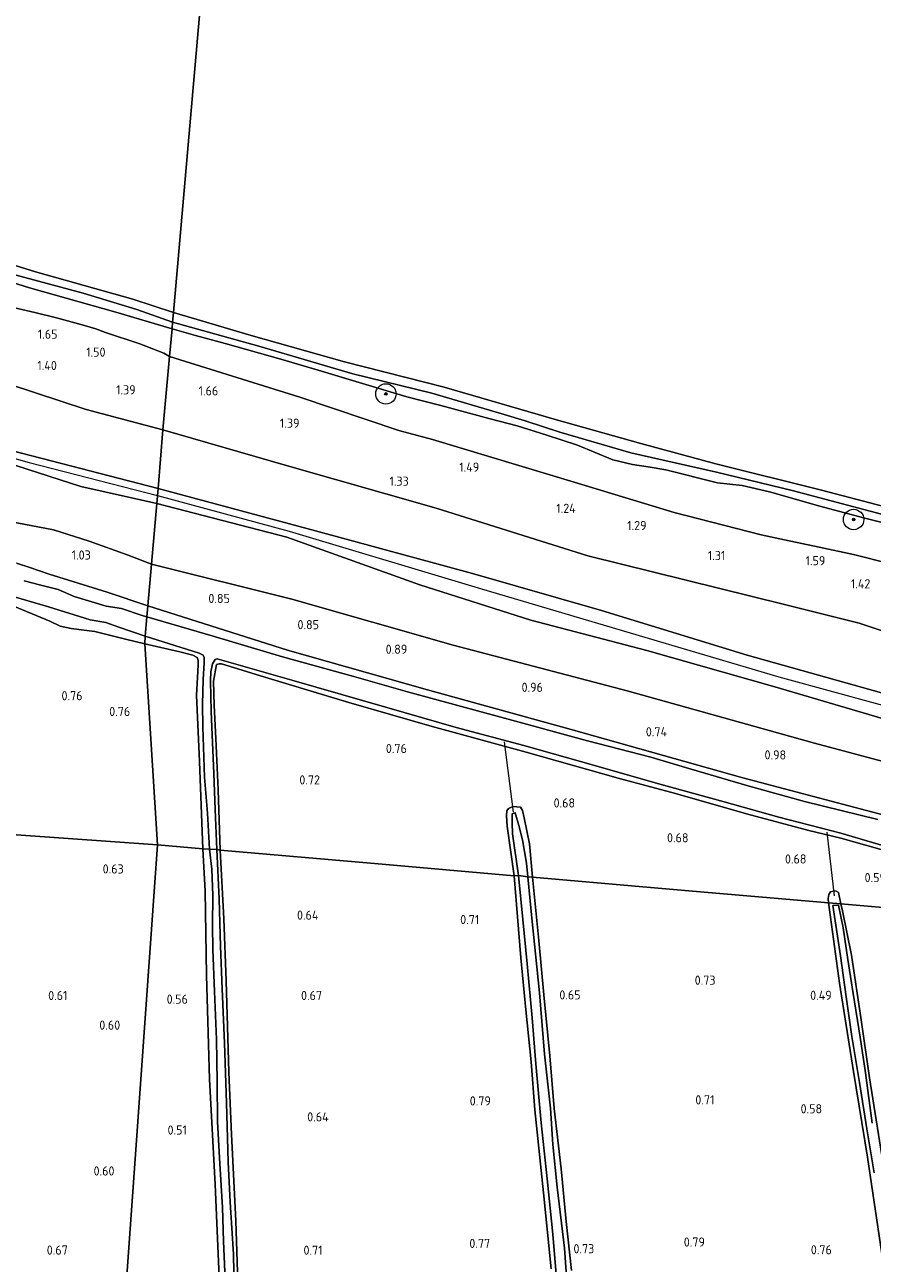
# Model space of a CAD drawing. Extents: x 126429 to 133038, y 413091 to 414846.
# Tile 113 of 256: x 128344 to 128511, y 413698 to 413941. Entities that reach past the tile are written whole.
import ezdxf
from ezdxf.enums import TextEntityAlignment as Align

# ---------------------------------------------------------------- set-up
doc = ezdxf.new("R2010")
doc.units = 0
for name, color, linetype, lineweight in [('B-ME-GR-BOOM-S', 90, 'Continuous', 25), ('B-ME-GR-BOUWLAND_AKKERBOUW-GV', 80, 'Continuous', 13), ('B-ME-GR-GRAS-GV', 60, 'Continuous', 13), ('B-ME-GW-OPHOGING_KRUIN-G', 90, 'Continuous', 18), ('B-ME-GW-TALUD_KRUIN-G', 90, 'Continuous', 18), ('B-ME-GW-TALUD_TEEN-G', 90, 'Continuous', 18), ('B-ME-IE-TERREINAFSCHEIDING_KUNSTMATIG_HEKWERK-G', 20, 'IE-TERREINAFSCHEIDING-KUNSTMATIG', 18), ('B-ME-KW-KUNSTWERK_DUIKER-G', 170, 'Continuous', 18), ('B-ME-OB-BEKLEDING_STORTSTEEN-GV', 30, 'Continuous', 18), ('B-ME-OB-OEVERVOORZIENING-G', 7, 'Continuous', 18), ('B-ME-OG-HOOGTEPUNT-S', 7, 'Continuous', 25), ('B-ME-OG-WATER_RIVIER-GV', 130, 'Continuous', 18), ('B-ME-OG-WATER_SLOOT-G', 120, 'Continuous', 18), ('B-ME-OG-WATER_SLOOT-GV', 120, 'Continuous', 18)]:
    doc.layers.add(name, color=color, linetype=linetype, lineweight=lineweight)
doc.styles.add('NLCS-ISO-ANNOTATIVE-T18', font='NLCS-ISO.ttf', dxfattribs={"height": 1.8})
doc.linetypes.add('IE-TERREINAFSCHEIDING-KUNSTMATIG', pattern='A,4,[82,NLCS.SHX,S=0.75,R=90,X=0,Y=0],4,-2', length=10)

# ---------------------------------------------------------------- blocks, each defined once
blk = doc.blocks.new('SAL-HOOGTELABEL-SO')
at = {"color": 0, "linetype": 'ByBlock', "lineweight": -2, "style": 'NLCS-ISO-ANNOTATIVE-T18'}
blk.add_attdef('HOOGTE', text='', height=1.8, dxfattribs=at).set_placement((2.79, 0), align=Align.RIGHT)
blk = doc.blocks.new('SGR-BOOM_01-SO')
at = {"linetype": 'ByBlock', "lineweight": 18}
h = blk.add_hatch(color=0, dxfattribs=at)
h.dxf.hatch_style = 1
edge = h.paths.add_edge_path()
edge.add_arc((0, 0), 0.25, 0, 360)
at = {"color": 0, "linetype": 'ByBlock', "lineweight": 18}
for radius in [2, 0.25]:
    blk.add_circle((0, 0), radius, dxfattribs=at)

msp = doc.modelspace()

# ---------------------------------------------------------------- linework, layer by layer
at = {"layer": 'B-ME-GR-BOUWLAND_AKKERBOUW-GV'}
for points in [[(128542.17, 413765.59, 0.32), (128504.586, 413768.889, 0.317), (128504.084, 413771.1, 0.271), (128503.659, 413771.39, 0.283), (128503.228, 413771.401, 0.321), (128502.565, 413771.265, 0.371), (128502.22, 413770.69, 0.408), (128502.049, 413769.933, 0.433), (128502.157, 413769.059, 0.433), (128473.95, 413771.5, 0.61), (128444.077, 413774.099, 0.409), (128443.429, 413780.64, 0.472), (128442.44, 413785.741, 0.434), (128442.07, 413787.223, 0.484), (128441.68, 413787.867, 0.447), (128440.997, 413787.935, 0.459), (128440.236, 413787.954, 0.472), (128439.364, 413787.62, 0.459), (128439.022, 413787.121, 0.422), (128438.947, 413786.159, 0.422), (128439.098, 413784.099, 0.372), (128440.479, 413774.367, 0.372), (128413.04, 413776.79, 0.63), (128382.738, 413779.405, 0.307), (128382.35, 413791.269, 0.357), (128381.917, 413801.357, 0.319), (128381.597, 413807.813, 0.357), (128381.462, 413812.589, 0.294), (128382.026, 413815.849, 0.407), (128382.563, 413815.988, 0.394), (128383.019, 413815.977, 0.394), (128392.139, 413813.184, 0.469), (128408.011, 413808.395, 0.569), (128424.368, 413803.696, 0.607), (128442.797, 413798.614, 0.582), (128460.846, 413793.568, 0.507), (128472.13, 413790.502, 0.406), (128486.068, 413786.523, 0.418), (128498.273, 413783.273, 0.381), (128504.53, 413781.745, 0.306), (128528.007, 413775.19, 0.318)], [(128386.301, 413692.577, 0.207), (128385.79, 413706.652, 0.182), (128384.997, 413723.629, 0.344), (128384.439, 413735.828, 0.307), (128383.95, 413753.787, 0.294), (128383.467, 413765.933, 0.269), (128382.738, 413779.405, 0.307), (128413.04, 413776.79, 0.63), (128440.479, 413774.367, 0.372), (128441.778, 413758.292, 0.522), (128442.741, 413748.088, 0.359), (128443.805, 413737.883, 0.434), (128444.483, 413728.473, 0.434), (128446.208, 413712.184, 0.309), (128447.738, 413697.271, 0.422)], [(128451.715, 413696.917, 0.409), (128450.635, 413706.539, 0.459), (128449.65, 413716.87, 0.434), (128448.272, 413728.734, 0.459), (128447.438, 413739.035, 0.447), (128446.266, 413751.021, 0.434), (128445.315, 413761.706, 0.484), (128444.077, 413774.099, 0.409), (128473.95, 413771.5, 0.61), (128502.157, 413769.059, 0.433), (128502.324, 413767.717, 0.433), (128504.323, 413753.3, 0.371), (128507.036, 413735.945, 0.433), (128509.763, 413719.148, 0.458), (128512.589, 413700.191, 0.396)], [(128512.59, 413719.484, 0.196), (128510.18, 413734.749, 0.346), (128508.561, 413746.137, 0.308), (128506.643, 413758.775, 0.233), (128504.907, 413767.475, 0.346), (128504.586, 413768.889, 0.317), (128542.17, 413765.59, 0.32)]]:
    msp.add_polyline3d(points, dxfattribs=at)
at = {"layer": 'B-ME-GR-GRAS-GV'}
for points in [[(128371.495, 413861.917, 1.265), (128370.557, 413850.41, 1.922), (128339.941, 413858.311, 2.028), (128321.026, 413864.021, 2.136), (128294.06, 413872.068, 2.108), (128275.157, 413878.107, 2.056), (128259.071, 413882.708, 2.024), (128230.405, 413891.836, 2.274), (128227.207, 413892.765, 2.163), (128230.217, 413904.177, 1.15), (128250.144, 413897.385, 1.282), (128272.065, 413890.688, 1.29), (128298.518, 413883.121, 1.294), (128318.257, 413877.392, 1.3), (128336.271, 413872.511, 1.3), (128356.431, 413865.914, 1.332)], [(128370.557, 413850.41, 1.922), (128370.298, 413847.457, 1.974), (128355.419, 413850.795, 2.014), (128338.501, 413856.217, 2.046), (128318.244, 413861.955, 2.034), (128302.54, 413865.736, 2), (128293.555, 413869.024, 1.976), (128283.548, 413872.682, 1.942), (128266.276, 413877.884, 1.934), (128251.76, 413882.385, 2), (128242.572, 413885.553, 2.094), (128226.382, 413890.072, 2.05), (128227.207, 413892.765, 2.163), (128230.405, 413891.836, 2.274), (128259.071, 413882.708, 2.024), (128275.157, 413878.107, 2.056), (128294.06, 413872.068, 2.108), (128321.026, 413864.021, 2.136), (128339.941, 413858.311, 2.028)], [(128380.257, 413786.67, -0.566), (128380.663, 413779.577, -0.566), (128379.324, 413779.652, 0.354), (128378.688, 413796.828, 0.454), (128378.099, 413809.814, 0.367), (128378.343, 413814.479, 0.417), (128378.402, 413815.823, 0.392), (128378.396, 413816.61, 0.417), (128378.209, 413817.249, 0.392), (128377.408, 413817.675, 0.442), (128374.835, 413818.349, 0.604), (128367.939, 413819.933, 0.432), (128368.017, 413821.392, -0.566), (128378.631, 413818.06, -0.566), (128379.409, 413817.711, -0.566), (128379.601, 413817.249, -0.566), (128379.575, 413816.209, -0.566), (128379.39, 413812.888, -0.566), (128379.27, 413808.068, -0.566), (128379.334, 413803.548, -0.566), (128379.698, 413793.766, -0.566)], [(128378.688, 413796.828, 0.454), (128379.324, 413779.652, 0.354), (128370.446, 413780.471, 0.575), (128367.939, 413819.933, 0.432), (128374.835, 413818.349, 0.604), (128377.408, 413817.675, 0.442), (128378.209, 413817.249, 0.392), (128378.396, 413816.61, 0.417), (128378.402, 413815.823, 0.392), (128378.343, 413814.479, 0.417), (128378.099, 413809.814, 0.367)], [(128442.07, 413787.223, 0.484), (128442.44, 413785.741, 0.434), (128443.429, 413780.64, 0.472), (128444.077, 413774.099, 0.409), (128443.126, 413774.18, -0.566), (128442.863, 413776.852, -0.566), (128442.089, 413781.441, -0.566), (128441.373, 413784.276, -0.566), (128440.674, 413786.756, -0.566), (128440.085, 413786.542, -0.566), (128440.066, 413784.766, -0.566), (128440.139, 413782.606, -0.566), (128441.305, 413774.454, -0.566), (128440.479, 413774.367, 0.372), (128439.098, 413784.099, 0.372), (128438.947, 413786.159, 0.422), (128439.022, 413787.121, 0.422), (128439.364, 413787.62, 0.459), (128440.236, 413787.954, 0.472), (128440.997, 413787.935, 0.459), (128441.68, 413787.867, 0.447)], [(128384.867, 413622.891, 0.692), (128384.446, 413622.318, 0.667), (128375.483, 413624.479, 0.634), (128374.4, 413624.836, 0.672), (128359.635, 413629.242, 0.634), (128365.751, 413714.193, 0.587), (128370.446, 413780.471, 0.575), (128379.324, 413779.652, 0.354), (128379.827, 413771.364, 0.317), (128380.074, 413754.883, 0.429), (128380.655, 413734.485, 0.304), (128381.762, 413713.794, 0.267), (128382.805, 413689.577, 0.329), (128383.413, 413668.239, 0.404), (128384.216, 413650.627, 0.329), (128384.812, 413635.915, 0.392), (128385.023, 413624.055, 0.667)], [(128504.084, 413771.1, 0.271), (128504.586, 413768.889, 0.317), (128502.157, 413769.059, 0.433), (128502.049, 413769.933, 0.433), (128502.22, 413770.69, 0.408), (128502.565, 413771.265, 0.371), (128503.228, 413771.401, 0.321), (128503.659, 413771.39, 0.283)]]:
    msp.add_polyline3d(points, close=True, dxfattribs=at)
for points in [[(128332.735, 413893.696, 0.85), (128345.317, 413889.796, 0.85), (128362.264, 413885.032, 0.85), (128373.296, 413881.716, 0.85), (128372.823, 413876.312, 1.536), (128371.7, 413876.927, 1.498), (128366.972, 413878.785, 1.5), (128360.252, 413881.001, 1.51), (128358.328, 413881.752, 1.5), (128356.086, 413882.397, 1.45), (128353.496, 413883.103, 1.342), (128350.606, 413883.865, 1.386), (128346.38, 413884.914, 1.414), (128342.121, 413885.895, 1.42)], [(128342.121, 413885.895, 1.42), (128346.38, 413884.914, 1.414), (128350.606, 413883.865, 1.386), (128353.496, 413883.103, 1.342), (128356.086, 413882.397, 1.45), (128358.328, 413881.752, 1.5), (128360.252, 413881.001, 1.51), (128366.972, 413878.785, 1.5), (128371.7, 413876.927, 1.498), (128372.823, 413876.312, 1.536), (128371.495, 413861.917, 1.265), (128356.431, 413865.914, 1.332), (128336.271, 413872.511, 1.3)], [(128514.334, 413835.579, 1.499), (128507.029, 413837.448, 1.473), (128500.289, 413838.877, 1.493), (128493.527, 413840.332, 1.463), (128488.927, 413841.312, 1.433), (128471.845, 413845.676, 1.447), (128452.232, 413851.639, 1.363), (128424.387, 413860.02, 1.495), (128417.827, 413861.806, 1.511), (128398.369, 413868.316, 1.541), (128372.823, 413876.312, 1.536), (128373.296, 413881.716, 0.85), (128377.926, 413880.411, 0.85), (128383.7, 413878.845, 0.85), (128394.64, 413875.779, 0.85), (128401.998, 413873.615, 0.85), (128419.382, 413868.356, 0.85), (128426.067, 413866.691, 0.85), (128435.724, 413864.089, 0.85), (128441.019, 413862.685, 0.85), (128446.88, 413860.867, 0.85), (128452.86, 413858.894, 0.85), (128459.831, 413856.029, 0.85), (128463.688, 413855.108, 0.85), (128466.744, 413854.638, 0.85), (128470.203, 413854.058, 0.85), (128480.356, 413851.531, 0.85), (128485.187, 413851.012, 0.85), (128490.579, 413849.715, 0.85), (128500.445, 413846.919, 0.85), (128509.032, 413844.643, 0.85), (128517.346, 413842.576, 0.85)], [(128516.234, 413821.281, 1.251), (128508.18, 413823.961, 1.237), (128493.497, 413827.659, 1.245), (128454.924, 413837.181, 1.229), (128425.161, 413846.529, 1.243), (128395.489, 413854.994, 1.257), (128371.495, 413861.917, 1.265), (128372.823, 413876.312, 1.536), (128398.369, 413868.316, 1.541), (128417.827, 413861.806, 1.511), (128424.387, 413860.02, 1.495), (128452.232, 413851.639, 1.363), (128471.845, 413845.676, 1.447), (128488.927, 413841.312, 1.433), (128493.527, 413840.332, 1.463), (128500.289, 413838.877, 1.493), (128507.029, 413837.448, 1.473), (128514.334, 413835.579, 1.499)], [(128519.554, 413808.359, 1.999), (128486.163, 413817.684, 2.069), (128457.583, 413826.453, 2.027), (128432.3, 413833.726, 2.023), (128401.428, 413842.068, 1.973), (128370.557, 413850.41, 1.922), (128371.495, 413861.917, 1.265), (128395.489, 413854.994, 1.257), (128425.161, 413846.529, 1.243), (128454.924, 413837.181, 1.229), (128493.497, 413827.659, 1.245), (128508.18, 413823.961, 1.237), (128516.234, 413821.281, 1.251)], [(128338.501, 413856.217, 2.046), (128355.419, 413850.795, 2.014), (128370.298, 413847.457, 1.974), (128369.257, 413835.563, 0.976), (128364.669, 413837.335, 0.972), (128357.02, 413840.033, 1.07), (128350.062, 413842.269, 1.064), (128324.932, 413847.089, 1.135)], [(128518.51, 413803.567, 1.914), (128491.624, 413811.465, 1.994), (128466.467, 413818.607, 1.898), (128443.722, 413824.563, 1.83), (128421.953, 413831.471, 1.874), (128395.84, 413840.814, 1.942), (128370.298, 413847.457, 1.974), (128370.557, 413850.41, 1.922), (128401.428, 413842.068, 1.973), (128432.3, 413833.726, 2.023), (128457.583, 413826.453, 2.027), (128486.163, 413817.684, 2.069), (128519.554, 413808.359, 1.999)], [(128324.932, 413847.089, 1.135), (128350.062, 413842.269, 1.064), (128357.02, 413840.033, 1.07), (128364.669, 413837.335, 0.972), (128369.257, 413835.563, 0.976), (128368.539, 413827.362, 0.898), (128360.568, 413830.044, 0.974), (128349.178, 413833.569, 0.862), (128345.397, 413834.917, 0.462), (128342.988, 413835.655, 0.824)], [(128536.338, 413790.561, 1.01), (128499.395, 413800.396, 1.142), (128462.631, 413810.699, 0.998), (128428.483, 413819.678, 0.869), (128396.817, 413828.649, 0.822), (128369.257, 413835.563, 0.976), (128370.298, 413847.457, 1.974), (128395.84, 413840.814, 1.942), (128421.953, 413831.471, 1.874), (128443.722, 413824.563, 1.83), (128466.467, 413818.607, 1.898), (128491.624, 413811.465, 1.994), (128518.51, 413803.567, 1.914)], [(128342.988, 413835.655, 0.824), (128345.397, 413834.917, 0.462), (128349.178, 413833.569, 0.862), (128360.568, 413830.044, 0.974), (128368.539, 413827.362, 0.898), (128368.352, 413825.222, -0.566), (128367.603, 413825.414, -0.566), (128363.375, 413826.866, -0.566), (128360.391, 413827.321, -0.566), (128354.117, 413829.179, -0.566), (128350.928, 413830.579, -0.566), (128347.547, 413831.4, -0.566), (128344.269, 413832.269, -0.566)], [(128520.011, 413784.455, 0.616), (128485.332, 413793.64, 0.824), (128451.629, 413803.124, 0.789), (128423.434, 413810.879, 0.846), (128395.97, 413818.675, 0.81), (128368.539, 413827.362, 0.898), (128369.257, 413835.563, 0.976), (128396.817, 413828.649, 0.822), (128428.483, 413819.678, 0.869), (128462.631, 413810.699, 0.998), (128499.395, 413800.396, 1.142), (128536.338, 413790.561, 1.01)], [(128337.705, 413829.105, 0.459), (128349.313, 413824.347, 0.397), (128351.346, 413823.407, 0.497), (128353.491, 413822.897, 0.409), (128356.072, 413822.578, 0.409), (128358.173, 413822.348, 0.522), (128364.176, 413820.827, 0.459), (128367.939, 413819.933, 0.432), (128370.446, 413780.471, 0.575), (128316.863, 413784.277, 0.458)], [(128341.001, 413829.507, -0.566), (128349.066, 413827.173, -0.566), (128357.201, 413824.634, -0.566), (128360.31, 413824.099, -0.566), (128362.876, 413823.147, -0.566), (128368.017, 413821.392, -0.566), (128367.939, 413819.933, 0.432), (128364.176, 413820.827, 0.459), (128358.173, 413822.348, 0.522), (128356.072, 413822.578, 0.409), (128353.491, 413822.897, 0.409), (128351.346, 413823.407, 0.497), (128349.313, 413824.347, 0.397), (128337.705, 413829.105, 0.459)], [(128511.844, 413785.405, -0.566), (128497.438, 413788.965, -0.566), (128486.119, 413792.091, -0.566), (128474.073, 413795.616, -0.566), (128467.296, 413797.665, -0.566), (128454.837, 413800.896, -0.566), (128438.55, 413805.34, -0.566), (128419.539, 413810.461, -0.566), (128408.953, 413813.493, -0.566), (128394.961, 413817.347, -0.566), (128381.381, 413821.418, -0.566), (128368.352, 413825.222, -0.566), (128368.539, 413827.362, 0.898), (128395.97, 413818.675, 0.81), (128423.434, 413810.879, 0.846), (128451.629, 413803.124, 0.789), (128485.332, 413793.64, 0.824), (128520.011, 413784.455, 0.616)], [(128528.007, 413775.19, 0.318), (128504.53, 413781.745, 0.306), (128498.273, 413783.273, 0.381), (128486.068, 413786.523, 0.418), (128472.13, 413790.502, 0.406), (128460.846, 413793.568, 0.507), (128442.797, 413798.614, 0.582), (128424.368, 413803.696, 0.607), (128408.011, 413808.395, 0.569), (128392.139, 413813.184, 0.469), (128383.019, 413815.977, 0.394), (128382.563, 413815.988, 0.394), (128382.026, 413815.849, 0.407), (128381.462, 413812.589, 0.294), (128381.597, 413807.813, 0.357), (128381.917, 413801.357, 0.319), (128382.35, 413791.269, 0.357), (128382.738, 413779.405, 0.307), (128382.058, 413779.542, -0.566), (128381.772, 413787.368, -0.566), (128381.492, 413794.432, -0.566), (128381.213, 413800.531, -0.566), (128380.985, 413806.629, -0.566), (128380.832, 413812.674, -0.566), (128380.926, 413814.398, -0.566), (128381.271, 413816.014, -0.566), (128381.749, 413816.865, -0.566), (128382.183, 413816.956, -0.566), (128396.801, 413812.757, -0.566), (128415.478, 413807.441, -0.566), (128429.086, 413803.495, -0.566), (128442.35, 413799.965, -0.566), (128455.986, 413796.095, -0.566), (128468.563, 413792.48, -0.566), (128481.673, 413788.902, -0.566), (128492.411, 413785.867, -0.566), (128504.594, 413782.769, -0.566), (128516.99, 413779.057, -0.566)], [(128316.863, 413784.277, 0.458), (128370.446, 413780.471, 0.575), (128365.751, 413714.193, 0.587), (128359.635, 413629.242, 0.634), (128342.11, 413633.826, 0.596)], [(128382.805, 413689.577, 0.329), (128381.762, 413713.794, 0.267), (128380.655, 413734.485, 0.304), (128380.074, 413754.883, 0.429), (128379.827, 413771.364, 0.317), (128379.324, 413779.652, 0.354), (128380.663, 413779.577, -0.566), (128381.125, 413775.707, -0.566), (128381.274, 413770.525, -0.566), (128381.23, 413764.713, -0.566), (128381.288, 413759.914, -0.566), (128381.614, 413751.656, -0.566), (128382.038, 413742.253, -0.566), (128382.135, 413733.95, -0.566), (128382.218, 413726.104, -0.566), (128382.648, 413717.945, -0.566), (128383.193, 413709.3, -0.566), (128383.409, 413702.695, -0.566), (128383.701, 413695.123, -0.566)], [(128385.589, 413689.415, -0.566), (128385.35, 413700.133, -0.566), (128384.691, 413710.304, -0.566), (128384.331, 413718.233, -0.566), (128384.012, 413729.816, -0.566), (128383.569, 413741.555, -0.566), (128383.125, 413752.176, -0.566), (128382.827, 413760.586, -0.566), (128382.688, 413765.134, -0.566), (128382.577, 413769.832, -0.566), (128382.058, 413779.542, -0.566), (128382.738, 413779.405, 0.307), (128383.467, 413765.933, 0.269), (128383.95, 413753.787, 0.294), (128384.439, 413735.828, 0.307), (128384.997, 413723.629, 0.344), (128385.79, 413706.652, 0.182), (128386.301, 413692.577, 0.207)], [(128447.738, 413697.271, 0.422), (128446.208, 413712.184, 0.309), (128444.483, 413728.473, 0.434), (128443.805, 413737.883, 0.434), (128442.741, 413748.088, 0.359), (128441.778, 413758.292, 0.522), (128440.479, 413774.367, 0.372), (128441.305, 413774.454, -0.566), (128442.129, 413765.803, -0.566), (128443.028, 413757.099, -0.566), (128443.956, 413746.516, -0.566), (128444.72, 413737.46, -0.566), (128445.725, 413725.91, -0.566), (128446.947, 413714.913, -0.566), (128448.046, 413704.046, -0.566), (128448.906, 413693.795, -0.566)], [(128451.388, 413686.447, -0.566), (128450.312, 413701.274, -0.566), (128448.911, 413713.265, -0.566), (128448.004, 413721.639, -0.566), (128447.549, 413728.809, -0.566), (128446.391, 413739.347, -0.566), (128445.449, 413751.403, -0.566), (128443.938, 413766.062, -0.566), (128443.126, 413774.18, -0.566), (128444.077, 413774.099, 0.409), (128445.315, 413761.706, 0.484), (128446.266, 413751.021, 0.434), (128447.438, 413739.035, 0.447), (128448.272, 413728.734, 0.459), (128449.65, 413716.87, 0.434), (128450.635, 413706.539, 0.459), (128451.715, 413696.917, 0.409)], [(128512.589, 413700.191, 0.396), (128509.763, 413719.148, 0.458), (128507.036, 413735.945, 0.433), (128504.323, 413753.3, 0.371), (128502.324, 413767.717, 0.433), (128502.157, 413769.059, 0.433), (128504.586, 413768.889, 0.317), (128504.907, 413767.475, 0.346), (128506.643, 413758.775, 0.233), (128508.561, 413746.137, 0.308), (128510.18, 413734.749, 0.346), (128512.59, 413719.484, 0.196)], [(128510.733, 413725.83, -0.304), (128509.432, 413735.712, -0.304), (128508.363, 413742.72, -0.304), (128507.004, 413751.308, -0.304), (128505.953, 413757.96, -0.304), (128504.991, 413764.152, -0.304), (128504.087, 413768.617, -0.304), (128503.02, 413768.568, -0.304), (128504.524, 413758.706, -0.304), (128505.592, 413750.658, -0.304), (128506.716, 413742.812, -0.304), (128508.216, 413733.788, -0.304), (128509.69, 413724.74, -0.304), (128511.123, 413716.073, -0.304)]]:
    msp.add_polyline3d(points, dxfattribs=at)
at = {"layer": 'B-ME-GW-OPHOGING_KRUIN-G'}
for points in [[(128031.407, 413954.195, 2.144), (128050.628, 413947.852, 2.101), (128069.85, 413941.509, 2.058), (128107.253, 413929.639, 2.074), (128124.862, 413924.283, 2.104), (128160.992, 413912.198, 2.116), (128195.247, 413900.882, 2.216), (128227.083, 413891.375, 2.264), (128253.439, 413883.169, 2.084), (128283.951, 413874.101, 2.114), (128303.913, 413867.817, 2.094), (128323.875, 413861.533, 2.074), (128345.277, 413855.481, 2.03), (128370.437, 413849.046, 1.974)], [(128370.437, 413849.046, 1.974), (128396.313, 413842.004, 1.942), (128434.065, 413830.679, 2.024), (128463.23, 413822.045, 2.039), (128492.396, 413813.412, 2.055), (128521.125, 413805.579, 2.072), (128549.855, 413797.747, 2.089), (128573.491, 413791.892, 2.049), (128597.128, 413786.038, 2.009), (128639.717, 413774.883, 2.059), (128682.307, 413763.729, 2.108), (128717.617, 413755.017, 2.157), (128736.411, 413748.757, 1.94)]]:
    msp.add_polyline3d(points, dxfattribs=at)
at = {"layer": 'B-ME-GW-TALUD_KRUIN-G'}
for points in [[(128370.557, 413850.41, 1.922), (128339.941, 413858.311, 2.028), (128321.026, 413864.021, 2.136), (128294.06, 413872.068, 2.108), (128275.157, 413878.107, 2.056), (128259.071, 413882.708, 2.024), (128230.405, 413891.836, 2.274), (128227.207, 413892.765, 2.163), (128211.991, 413897.162, 2.234), (128190.393, 413904.013, 2.142), (128167.227, 413911.86, 2.122), (128138.763, 413921.108, 2.066), (128112.009, 413930.24, 2.058), (128088.571, 413937.315, 2.06), (128061.712, 413945.917, 2.032), (128040.959, 413953.087, 2.02), (128031.621, 413956.02, 2)], [(128031.153, 413952.033, 2), (128050.891, 413945.856, 1.954), (128063.09, 413941.748, 1.934), (128079.033, 413936.478, 1.932), (128108.662, 413927.529, 1.93), (128136.108, 413918.91, 1.932), (128166.516, 413909.097, 1.928), (128194.859, 413899.391, 2.02), (128226.382, 413890.072, 2.05), (128242.572, 413885.553, 2.094), (128251.76, 413882.385, 2), (128266.276, 413877.884, 1.934), (128283.548, 413872.682, 1.942), (128293.555, 413869.024, 1.976), (128302.54, 413865.736, 2), (128318.244, 413861.955, 2.034), (128338.501, 413856.217, 2.046), (128355.419, 413850.795, 2.014), (128370.298, 413847.457, 1.974)], [(128342.121, 413885.895, 1.42), (128346.38, 413884.914, 1.414), (128350.606, 413883.865, 1.386), (128353.496, 413883.103, 1.342), (128356.086, 413882.397, 1.45), (128358.328, 413881.752, 1.5), (128360.252, 413881.001, 1.51), (128366.972, 413878.785, 1.5), (128371.7, 413876.927, 1.498), (128372.823, 413876.312, 1.536)], [(128372.823, 413876.312, 1.536), (128398.369, 413868.316, 1.541), (128417.827, 413861.806, 1.511), (128424.387, 413860.02, 1.495), (128452.232, 413851.639, 1.363), (128471.845, 413845.676, 1.447), (128488.927, 413841.312, 1.433), (128493.527, 413840.332, 1.463), (128500.289, 413838.877, 1.493), (128507.029, 413837.448, 1.473), (128514.334, 413835.579, 1.499)], [(128739.821, 413751.97, 1.929), (128718.157, 413757.484, 2.006), (128699.157, 413761.747, 2.007), (128671.193, 413769.27, 2.115), (128636.065, 413778.01, 2.125), (128603.574, 413786.317, 2.009), (128575.602, 413793.559, 2.007), (128551.141, 413799.54, 2.089), (128519.554, 413808.359, 1.999), (128486.163, 413817.684, 2.069), (128457.583, 413826.453, 2.027), (128432.3, 413833.726, 2.023), (128401.428, 413842.068, 1.973), (128370.557, 413850.41, 1.922)], [(128370.298, 413847.457, 1.974), (128395.84, 413840.814, 1.942), (128421.953, 413831.471, 1.874), (128443.722, 413824.563, 1.83), (128466.467, 413818.607, 1.898), (128491.624, 413811.465, 1.994), (128518.51, 413803.567, 1.914), (128547.755, 413795.713, 1.982), (128570.231, 413790.729, 1.992), (128595.506, 413784.445, 1.966), (128616.83, 413777.775, 1.974), (128637.658, 413771.937, 1.99), (128673.315, 413763.303, 2.054), (128700.203, 413756.488, 2.092), (128717.108, 413752.847, 2.112), (128719.446, 413752.073, 2.098), (128721.739, 413751.301, 2.102), (128725.85, 413749.67, 2.03)]]:
    msp.add_polyline3d(points, dxfattribs=at)
at = {"layer": 'B-ME-GW-TALUD_TEEN-G'}
for points in [[(128371.495, 413861.917, 1.265), (128356.431, 413865.914, 1.332), (128336.271, 413872.511, 1.3), (128318.257, 413877.392, 1.3), (128298.518, 413883.121, 1.294), (128272.065, 413890.688, 1.29), (128250.144, 413897.385, 1.282), (128230.217, 413904.177, 1.15), (128210.214, 413910.544, 1.228), (128185.613, 413919.301, 1.21), (128151.477, 413928.457, 1.216), (128124.951, 413936.645, 1.22), (128096.292, 413944.97, 1.222), (128075.097, 413952.273, 1.2), (128053.857, 413959.604, 1.18), (128032.884, 413966.788, 1.136)], [(128516.234, 413821.281, 1.251), (128508.18, 413823.961, 1.237), (128493.497, 413827.659, 1.245), (128454.924, 413837.181, 1.229), (128425.161, 413846.529, 1.243), (128395.489, 413854.994, 1.257), (128371.495, 413861.917, 1.265)], [(128324.932, 413847.089, 1.135), (128350.062, 413842.269, 1.064), (128357.02, 413840.033, 1.07), (128364.669, 413837.335, 0.972), (128369.257, 413835.563, 0.976)], [(128369.257, 413835.563, 0.976), (128396.817, 413828.649, 0.822), (128428.483, 413819.678, 0.869), (128462.631, 413810.699, 0.998), (128499.395, 413800.396, 1.142), (128536.338, 413790.561, 1.01), (128567.991, 413781.989, 0.888), (128604.613, 413772.16, 0.986), (128638.048, 413762.649, 1.053), (128671.57, 413754.38, 1.12)]]:
    msp.add_polyline3d(points, dxfattribs=at)
at = {"layer": 'B-ME-IE-TERREINAFSCHEIDING_KUNSTMATIG_HEKWERK-G'}
for points in [[(128368.539, 413827.362, 0.898), (128360.568, 413830.044, 0.974), (128349.178, 413833.569, 0.862), (128345.397, 413834.917, 0.462), (128342.988, 413835.655, 0.824), (128340.41, 413836.371, 0.886), (128336.959, 413837.203, 0.872), (128314.347, 413843.06, 0.838), (128289.247, 413850.48, 0.836), (128266.368, 413857.493, 0.812), (128242.945, 413865.001, 0.792), (128221.726, 413872.013, 0.802), (128190.715, 413881.49, 0.762), (128165.408, 413889.38, 0.748), (128144.521, 413896.272, 0.802), (128119.263, 413904.181, 0.822), (128089.983, 413913.305, 0.838), (128057.463, 413923.441, 0.848), (128028.863, 413932.515, 0.846)], [(128368.539, 413827.362, 0.898), (128395.97, 413818.675, 0.81), (128423.434, 413810.879, 0.846), (128451.629, 413803.124, 0.789), (128485.332, 413793.64, 0.824), (128520.011, 413784.455, 0.616)]]:
    msp.add_polyline3d(points, dxfattribs=at)
at = {"layer": 'B-ME-KW-KUNSTWERK_DUIKER-G'}
for points in [[(128440.326, 413786.889, -0.189), (128438.539, 413800.692, -0.214)], [(128503.324, 413770.436, -0.089), (128501.912, 413782.961, -0.139)]]:
    msp.add_polyline3d(points, dxfattribs=at)
at = {"layer": 'B-ME-OB-BEKLEDING_STORTSTEEN-GV'}
for points in [[(128330.754, 413897.799, 0.85), (128346.532, 413892.91, 0.85), (128365.594, 413887.563, 0.85), (128373.576, 413884.915, 0.85), (128373.414, 413883.071, 0.85), (128366.39, 413885.515, 0.85), (128355.86, 413888.749, 0.85), (128339.999, 413893.005, 0.85)], [(128515.731, 413844.539, 0.85), (128494.98, 413850.008, 0.85), (128480.164, 413853.632, 0.85), (128463.372, 413857.363, 0.85), (128449.382, 413861.47, 0.85), (128442.638, 413863.644, 0.85), (128438.455, 413864.891, 0.85), (128424.32, 413869.129, 0.85), (128408.752, 413872.921, 0.85), (128390.304, 413878.307, 0.85), (128373.414, 413883.071, 0.85), (128373.576, 413884.915, 0.85), (128388.847, 413880.446, 0.85), (128407.172, 413875.266, 0.85), (128426.695, 413870.309, 0.85), (128448.745, 413863.868, 0.85), (128465.307, 413859.239, 0.85), (128480.031, 413855.241, 0.85), (128500.743, 413850.077, 0.85), (128518.496, 413845.393, 0.85)]]:
    msp.add_polyline3d(points, dxfattribs=at)
at = {"layer": 'B-ME-OB-OEVERVOORZIENING-G'}
for points in [[(128035.185, 413986.736, 0.85), (128055.332, 413980.483, 0.85), (128073.66, 413974.625, 0.85), (128088.582, 413969.73, 0.85), (128104.048, 413964.189, 0.85), (128123.914, 413957.84, 0.85), (128141.259, 413952.334, 0.85), (128156.116, 413947.948, 0.85), (128172.995, 413943.188, 0.85), (128189.683, 413937.822, 0.85), (128209.984, 413931.617, 0.85), (128232.455, 413924.831, 0.85), (128251.549, 413919.184, 0.85), (128262.189, 413916.303, 0.85), (128282.302, 413910.494, 0.85), (128303.644, 413904.095, 0.85), (128322.612, 413898.188, 0.85), (128327.904, 413896.634, 0.85), (128330.836, 413896.129, 0.85), (128339.999, 413893.005, 0.85), (128355.86, 413888.749, 0.85), (128366.39, 413885.515, 0.85), (128373.414, 413883.071, 0.85)], [(128373.296, 413881.716, 0.85), (128362.264, 413885.032, 0.85), (128345.317, 413889.796, 0.85), (128332.735, 413893.696, 0.85), (128313.878, 413899.139, 0.85), (128294.036, 413904.733, 0.85), (128274.718, 413909.985, 0.85), (128252.903, 413916.843, 0.85), (128235.41, 413921.874, 0.85), (128217.717, 413927.467, 0.85), (128201.657, 413932.21, 0.85), (128196.539, 413933.346, 0.85), (128185.304, 413937.067, 0.85), (128172.416, 413941.632, 0.85)], [(128373.576, 413884.915, 0.85), (128365.594, 413887.563, 0.85), (128346.532, 413892.91, 0.85), (128330.754, 413897.799, 0.85), (128315.805, 413902.364, 0.85), (128297.823, 413907.279, 0.85), (128279.534, 413913.166, 0.85), (128261.884, 413918.226, 0.85), (128246.452, 413922.701, 0.85), (128231.9, 413926.926, 0.85), (128213.076, 413932.699, 0.85), (128202.081, 413936.155, 0.85), (128196.168, 413938.02, 0.85), (128183.93, 413941.65, 0.85)], [(128518.496, 413845.393, 0.85), (128500.743, 413850.077, 0.85), (128480.031, 413855.241, 0.85), (128465.307, 413859.239, 0.85), (128448.745, 413863.868, 0.85), (128426.695, 413870.309, 0.85), (128407.172, 413875.266, 0.85), (128388.847, 413880.446, 0.85), (128373.576, 413884.915, 0.85)], [(128517.346, 413842.576, 0.85), (128509.032, 413844.643, 0.85), (128500.445, 413846.919, 0.85), (128490.579, 413849.715, 0.85), (128485.187, 413851.012, 0.85), (128480.356, 413851.531, 0.85), (128470.203, 413854.058, 0.85), (128466.744, 413854.638, 0.85), (128463.688, 413855.108, 0.85), (128459.831, 413856.029, 0.85), (128452.86, 413858.894, 0.85), (128446.88, 413860.867, 0.85), (128441.019, 413862.685, 0.85), (128435.724, 413864.089, 0.85), (128426.067, 413866.691, 0.85), (128419.382, 413868.356, 0.85), (128401.998, 413873.615, 0.85), (128394.64, 413875.779, 0.85), (128383.7, 413878.845, 0.85), (128377.926, 413880.411, 0.85), (128373.296, 413881.716, 0.85)], [(128373.414, 413883.071, 0.85), (128390.304, 413878.307, 0.85), (128408.752, 413872.921, 0.85), (128424.32, 413869.129, 0.85), (128438.455, 413864.891, 0.85), (128442.638, 413863.644, 0.85), (128449.382, 413861.47, 0.85), (128463.372, 413857.363, 0.85), (128480.164, 413853.632, 0.85), (128494.98, 413850.008, 0.85), (128515.731, 413844.539, 0.85)]]:
    msp.add_polyline3d(points, dxfattribs=at)
at = {"layer": 'B-ME-OG-WATER_RIVIER-GV'}
for points in [[(128392.17, 414097.387, 0.85), (128373.576, 413884.915, 0.85), (128365.594, 413887.563, 0.85), (128346.532, 413892.91, 0.85), (128330.754, 413897.799, 0.85), (128315.805, 413902.364, 0.85), (128297.823, 413907.279, 0.85), (128279.534, 413913.166, 0.85), (128261.884, 413918.226, 0.85), (128246.452, 413922.701, 0.85), (128231.9, 413926.926, 0.85), (128213.076, 413932.699, 0.85), (128202.081, 413936.155, 0.85), (128196.168, 413938.02, 0.85), (128183.93, 413941.65, 0.85)], [(128518.496, 413845.393, 0.85), (128500.743, 413850.077, 0.85), (128480.031, 413855.241, 0.85), (128465.307, 413859.239, 0.85), (128448.745, 413863.868, 0.85), (128426.695, 413870.309, 0.85), (128407.172, 413875.266, 0.85), (128388.847, 413880.446, 0.85), (128373.576, 413884.915, 0.85), (128392.17, 414097.387, 0.85), (128409.483, 414092.057, 0.85), (128432.158, 414085.102, 0.85), (128457.327, 414077.531, 0.85), (128481.336, 414070.215, 0.85), (128501.401, 414064.388, 0.85), (128519.167, 414058.919, 0.85)], [(128339.999, 413893.005, 0.85), (128355.86, 413888.749, 0.85), (128366.39, 413885.515, 0.85), (128373.414, 413883.071, 0.85), (128373.296, 413881.716, 0.85), (128362.264, 413885.032, 0.85), (128345.317, 413889.796, 0.85), (128332.735, 413893.696, 0.85)], [(128517.346, 413842.576, 0.85), (128509.032, 413844.643, 0.85), (128500.445, 413846.919, 0.85), (128490.579, 413849.715, 0.85), (128485.187, 413851.012, 0.85), (128480.356, 413851.531, 0.85), (128470.203, 413854.058, 0.85), (128466.744, 413854.638, 0.85), (128463.688, 413855.108, 0.85), (128459.831, 413856.029, 0.85), (128452.86, 413858.894, 0.85), (128446.88, 413860.867, 0.85), (128441.019, 413862.685, 0.85), (128435.724, 413864.089, 0.85), (128426.067, 413866.691, 0.85), (128419.382, 413868.356, 0.85), (128401.998, 413873.615, 0.85), (128394.64, 413875.779, 0.85), (128383.7, 413878.845, 0.85), (128377.926, 413880.411, 0.85), (128373.296, 413881.716, 0.85), (128373.414, 413883.071, 0.85), (128390.304, 413878.307, 0.85), (128408.752, 413872.921, 0.85), (128424.32, 413869.129, 0.85), (128438.455, 413864.891, 0.85), (128442.638, 413863.644, 0.85), (128449.382, 413861.47, 0.85), (128463.372, 413857.363, 0.85), (128480.164, 413853.632, 0.85), (128494.98, 413850.008, 0.85), (128515.731, 413844.539, 0.85)]]:
    msp.add_polyline3d(points, dxfattribs=at)
at = {"layer": 'B-ME-OG-WATER_SLOOT-G'}
for points in [[(128367.939, 413819.933, 0.432), (128364.176, 413820.827, 0.459), (128358.173, 413822.348, 0.522), (128356.072, 413822.578, 0.409), (128353.491, 413822.897, 0.409), (128351.346, 413823.407, 0.497), (128349.313, 413824.347, 0.397), (128337.705, 413829.105, 0.459), (128330.468, 413831.038, 0.422), (128325.371, 413832.282, 0.409), (128320.081, 413833.912, 0.509), (128313.269, 413835.581, 0.447), (128309.546, 413836.918, 0.297), (128305.073, 413838.73, 0.447), (128301.67, 413839.679, 0.484), (128292.423, 413842.623, 0.576)], [(128367.939, 413819.933, 0.432), (128374.835, 413818.349, 0.604), (128377.408, 413817.675, 0.442), (128378.209, 413817.249, 0.392), (128378.396, 413816.61, 0.417), (128378.402, 413815.823, 0.392), (128378.343, 413814.479, 0.417), (128378.099, 413809.814, 0.367), (128378.688, 413796.828, 0.454), (128379.324, 413779.652, 0.354)], [(128504.53, 413781.745, 0.306), (128498.273, 413783.273, 0.381), (128486.068, 413786.523, 0.418), (128472.13, 413790.502, 0.406), (128460.846, 413793.568, 0.507), (128442.797, 413798.614, 0.582), (128424.368, 413803.696, 0.607), (128408.011, 413808.395, 0.569), (128392.139, 413813.184, 0.469), (128383.019, 413815.977, 0.394), (128382.563, 413815.988, 0.394), (128382.026, 413815.849, 0.407), (128381.462, 413812.589, 0.294), (128381.597, 413807.813, 0.357), (128381.917, 413801.357, 0.319), (128382.35, 413791.269, 0.357), (128382.738, 413779.405, 0.307)], [(128444.077, 413774.099, 0.409), (128443.429, 413780.64, 0.472), (128442.44, 413785.741, 0.434), (128442.07, 413787.223, 0.484), (128441.68, 413787.867, 0.447), (128440.997, 413787.935, 0.459), (128440.236, 413787.954, 0.472), (128439.364, 413787.62, 0.459), (128439.022, 413787.121, 0.422), (128438.947, 413786.159, 0.422), (128439.098, 413784.099, 0.372), (128440.479, 413774.367, 0.372)], [(128379.324, 413779.652, 0.354), (128379.827, 413771.364, 0.317), (128380.074, 413754.883, 0.429), (128380.655, 413734.485, 0.304), (128381.762, 413713.794, 0.267), (128382.805, 413689.577, 0.329)], [(128574.002, 413762.35, 0.441), (128554.165, 413768.073, 0.288), (128528.007, 413775.19, 0.318), (128504.53, 413781.745, 0.306)], [(128386.301, 413692.577, 0.207), (128385.79, 413706.652, 0.182), (128384.997, 413723.629, 0.344), (128384.439, 413735.828, 0.307), (128383.95, 413753.787, 0.294), (128383.467, 413765.933, 0.269), (128382.738, 413779.405, 0.307)], [(128447.738, 413697.271, 0.422), (128446.208, 413712.184, 0.309), (128444.483, 413728.473, 0.434), (128443.805, 413737.883, 0.434), (128442.741, 413748.088, 0.359), (128441.778, 413758.292, 0.522), (128440.479, 413774.367, 0.372)], [(128444.077, 413774.099, 0.409), (128445.315, 413761.706, 0.484), (128446.266, 413751.021, 0.434), (128447.438, 413739.035, 0.447), (128448.272, 413728.734, 0.459), (128449.65, 413716.87, 0.434), (128450.635, 413706.539, 0.459), (128451.715, 413696.917, 0.409)], [(128504.586, 413768.889, 0.317), (128504.084, 413771.1, 0.271), (128503.659, 413771.39, 0.283), (128503.228, 413771.401, 0.321), (128502.565, 413771.265, 0.371), (128502.22, 413770.69, 0.408), (128502.049, 413769.933, 0.433), (128502.157, 413769.059, 0.433)], [(128512.589, 413700.191, 0.396), (128509.763, 413719.148, 0.458), (128507.036, 413735.945, 0.433), (128504.323, 413753.3, 0.371), (128502.324, 413767.717, 0.433), (128502.157, 413769.059, 0.433)], [(128504.586, 413768.889, 0.317), (128504.907, 413767.475, 0.346), (128506.643, 413758.775, 0.233), (128508.561, 413746.137, 0.308), (128510.18, 413734.749, 0.346), (128512.59, 413719.484, 0.196)]]:
    msp.add_polyline3d(points, dxfattribs=at)
at = {"layer": 'B-ME-OG-WATER_SLOOT-GV'}
for points in [[(128344.269, 413832.269, -0.566), (128347.547, 413831.4, -0.566), (128350.928, 413830.579, -0.566), (128354.117, 413829.179, -0.566), (128360.391, 413827.321, -0.566), (128363.375, 413826.866, -0.566), (128367.603, 413825.414, -0.566), (128368.352, 413825.222, -0.566), (128368.017, 413821.392, -0.566), (128362.876, 413823.147, -0.566), (128360.31, 413824.099, -0.566), (128357.201, 413824.634, -0.566), (128349.066, 413827.173, -0.566), (128341.001, 413829.507, -0.566)], [(128516.99, 413779.057, -0.566), (128504.594, 413782.769, -0.566), (128492.411, 413785.867, -0.566), (128481.673, 413788.902, -0.566), (128468.563, 413792.48, -0.566), (128455.986, 413796.095, -0.566), (128442.35, 413799.965, -0.566), (128429.086, 413803.495, -0.566), (128415.478, 413807.441, -0.566), (128396.801, 413812.757, -0.566), (128382.183, 413816.956, -0.566), (128381.749, 413816.865, -0.566), (128381.271, 413816.014, -0.566), (128380.926, 413814.398, -0.566), (128380.832, 413812.674, -0.566), (128380.985, 413806.629, -0.566), (128381.213, 413800.531, -0.566), (128381.492, 413794.432, -0.566), (128381.772, 413787.368, -0.566), (128382.058, 413779.542, -0.566), (128380.663, 413779.577, -0.566), (128380.257, 413786.67, -0.566), (128379.698, 413793.766, -0.566), (128379.334, 413803.548, -0.566), (128379.27, 413808.068, -0.566), (128379.39, 413812.888, -0.566), (128379.575, 413816.209, -0.566), (128379.601, 413817.249, -0.566), (128379.409, 413817.711, -0.566), (128378.631, 413818.06, -0.566), (128368.017, 413821.392, -0.566), (128368.352, 413825.222, -0.566), (128381.381, 413821.418, -0.566), (128394.961, 413817.347, -0.566), (128408.953, 413813.493, -0.566), (128419.539, 413810.461, -0.566), (128438.55, 413805.34, -0.566), (128454.837, 413800.896, -0.566), (128467.296, 413797.665, -0.566), (128474.073, 413795.616, -0.566), (128486.119, 413792.091, -0.566), (128497.438, 413788.965, -0.566), (128511.844, 413785.405, -0.566)], [(128383.701, 413695.123, -0.566), (128383.409, 413702.695, -0.566), (128383.193, 413709.3, -0.566), (128382.648, 413717.945, -0.566), (128382.218, 413726.104, -0.566), (128382.135, 413733.95, -0.566), (128382.038, 413742.253, -0.566), (128381.614, 413751.656, -0.566), (128381.288, 413759.914, -0.566), (128381.23, 413764.713, -0.566), (128381.274, 413770.525, -0.566), (128381.125, 413775.707, -0.566), (128380.663, 413779.577, -0.566), (128382.058, 413779.542, -0.566), (128382.577, 413769.832, -0.566), (128382.688, 413765.134, -0.566), (128382.827, 413760.586, -0.566), (128383.125, 413752.176, -0.566), (128383.569, 413741.555, -0.566), (128384.012, 413729.816, -0.566), (128384.331, 413718.233, -0.566), (128384.691, 413710.304, -0.566), (128385.35, 413700.133, -0.566), (128385.589, 413689.415, -0.566)], [(128448.906, 413693.795, -0.566), (128448.046, 413704.046, -0.566), (128446.947, 413714.913, -0.566), (128445.725, 413725.91, -0.566), (128444.72, 413737.46, -0.566), (128443.956, 413746.516, -0.566), (128443.028, 413757.099, -0.566), (128442.129, 413765.803, -0.566), (128441.305, 413774.454, -0.566), (128443.126, 413774.18, -0.566), (128443.938, 413766.062, -0.566), (128445.449, 413751.403, -0.566), (128446.391, 413739.347, -0.566), (128447.549, 413728.809, -0.566), (128448.004, 413721.639, -0.566), (128448.911, 413713.265, -0.566), (128450.312, 413701.274, -0.566), (128451.388, 413686.447, -0.566)], [(128511.123, 413716.073, -0.304), (128509.69, 413724.74, -0.304), (128508.216, 413733.788, -0.304), (128506.716, 413742.812, -0.304), (128505.592, 413750.658, -0.304), (128504.524, 413758.706, -0.304), (128503.02, 413768.568, -0.304), (128504.087, 413768.617, -0.304), (128504.991, 413764.152, -0.304), (128505.953, 413757.96, -0.304), (128507.004, 413751.308, -0.304), (128508.363, 413742.72, -0.304), (128509.432, 413735.712, -0.304), (128510.733, 413725.83, -0.304)]]:
    msp.add_polyline3d(points, dxfattribs=at)
msp.add_polyline3d([(128442.863, 413776.852, -0.566), (128443.126, 413774.18, -0.566), (128441.305, 413774.454, -0.566), (128440.139, 413782.606, -0.566), (128440.066, 413784.766, -0.566), (128440.085, 413786.542, -0.566), (128440.674, 413786.756, -0.566), (128441.373, 413784.276, -0.566), (128442.089, 413781.441, -0.566)], close=True, dxfattribs=at)

# ---------------------------------------------------------------- block references
at = {"layer": 'B-ME-GR-BOOM-S'}
for p in [(128415.276, 413868.958, 0.85), (128507.071, 413844.308, 1.25)]:
    msp.add_blockref('SGR-BOOM_01-SO', p, dxfattribs=at)
at = {"layer": 'B-ME-OG-HOOGTEPUNT-S'}
for p, values in [((128348.034, 413879.785, 1.652), {'HOOGTE': '1.65'}), ((128357.45, 413876.264, 1.502), {'HOOGTE': '1.50'}), ((128347.905, 413873.645, 1.402), {'HOOGTE': '1.40'}), ((128363.373, 413868.865, 1.39), {'HOOGTE': '1.39'}), ((128379.589, 413868.662, 1.664), {'HOOGTE': '1.66'}), ((128395.525, 413862.321, 1.392), {'HOOGTE': '1.39'}), ((128430.799, 413853.697, 1.49), {'HOOGTE': '1.49'}), ((128416.969, 413850.935, 1.33), {'HOOGTE': '1.33'}), ((128449.751, 413845.6, 1.242), {'HOOGTE': '1.24'}), ((128463.641, 413842.238, 1.29), {'HOOGTE': '1.29'}), ((128354.564, 413836.439, 1.027), {'HOOGTE': '1.03'}), ((128479.106, 413836.342, 1.314), {'HOOGTE': '1.31'}), ((128498.733, 413835.327, 1.592), {'HOOGTE': '1.59'}), ((128507.572, 413830.795, 1.417), {'HOOGTE': '1.42'}), ((128381.869, 413827.911, 0.852), {'HOOGTE': '0.85'}), ((128399.359, 413822.777, 0.852), {'HOOGTE': '0.85'}), ((128416.678, 413817.951, 0.89), {'HOOGTE': '0.89'}), ((128443.299, 413810.481, 0.964), {'HOOGTE': '0.96'}), ((128352.943, 413808.829, 0.763), {'HOOGTE': '0.76'}), ((128362.305, 413805.739, 0.758), {'HOOGTE': '0.76'}), ((128467.672, 413801.752, 0.742), {'HOOGTE': '0.74'}), ((128416.603, 413798.48, 0.756), {'HOOGTE': '0.76'}), ((128491.039, 413797.208, 0.98), {'HOOGTE': '0.98'}), ((128399.551, 413792.303, 0.717), {'HOOGTE': '0.72'}), ((128449.615, 413787.781, 0.678), {'HOOGTE': '0.68'}), ((128471.874, 413780.949, 0.678), {'HOOGTE': '0.68'}), ((128495.023, 413776.782, 0.678), {'HOOGTE': '0.68'}), ((128361.024, 413774.827, 0.633), {'HOOGTE': '0.63'}), ((128510.624, 413773.136, 0.59), {'HOOGTE': '0.59'}), ((128399.249, 413765.763, 0.643), {'HOOGTE': '0.64'}), ((128430.805, 413764.897, 0.705), {'HOOGTE': '0.71'}), ((128477.18, 413752.996, 0.73), {'HOOGTE': '0.73'}), ((128349.982, 413750.002, 0.605), {'HOOGTE': '0.61'}), ((128373.629, 413749.27, 0.555), {'HOOGTE': '0.56'}), ((128399.954, 413749.992, 0.672), {'HOOGTE': '0.67'}), ((128450.697, 413750.105, 0.649), {'HOOGTE': '0.65'}), ((128499.987, 413750.033, 0.49), {'HOOGTE': '0.49'}), ((128360.332, 413744.18, 0.595), {'HOOGTE': '0.60'}), ((128433.087, 413729.301, 0.793), {'HOOGTE': '0.79'}), ((128476.961, 413729.507, 0.705), {'HOOGTE': '0.71'}), ((128498.097, 413727.757, 0.58), {'HOOGTE': '0.58'}), ((128401.253, 413726.164, 0.643), {'HOOGTE': '0.64'}), ((128373.417, 413723.586, 0.505), {'HOOGTE': '0.51'}), ((128359.209, 413715.549, 0.595), {'HOOGTE': '0.60'}), ((128350.051, 413700.025, 0.669), {'HOOGTE': '0.67'}), ((128400.051, 413699.994, 0.705), {'HOOGTE': '0.71'}), ((128432.945, 413701.331, 0.768), {'HOOGTE': '0.77'}), ((128453.386, 413700.293, 0.733), {'HOOGTE': '0.73'}), ((128475.093, 413701.6, 0.793), {'HOOGTE': '0.79'}), ((128500.008, 413700.08, 0.756), {'HOOGTE': '0.76'})]:
    msp.add_blockref('SAL-HOOGTELABEL-SO', p, dxfattribs=at).add_auto_attribs(values)

doc.saveas('drawing.dxf')
